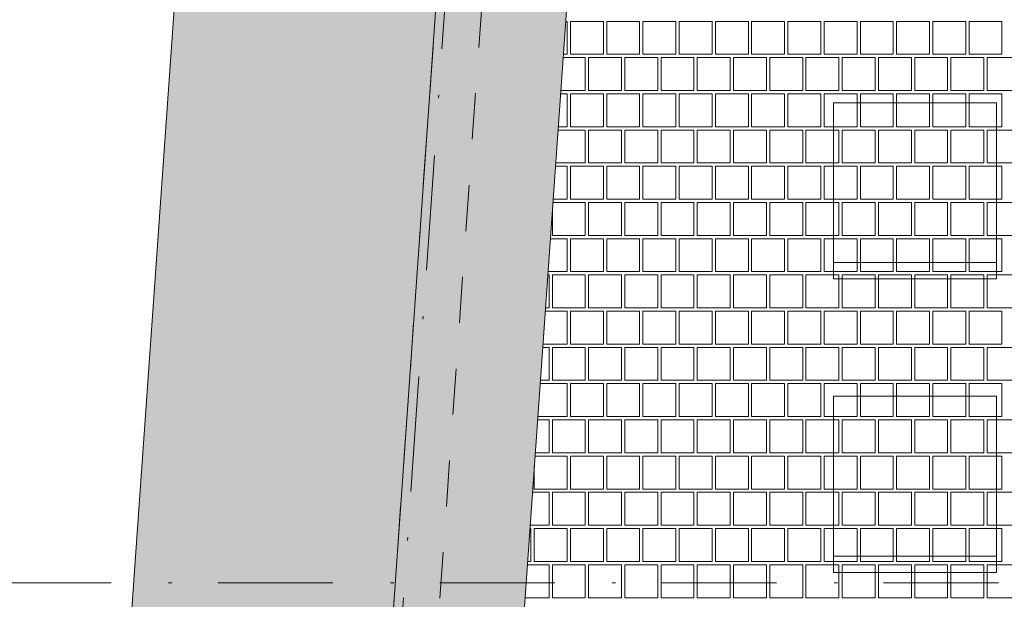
# Paper-space layout 'SA-902 Ruumi 103 siseviimistlused' of a CAD drawing. Header units: millimetres. Extents: x 15 to 415, y 5 to 292.
# Tile 7 of 108: x 60 to 90, y 93 to 111. Entities that reach past the tile are written whole.
import ezdxf
from ezdxf.xclip import XClip

# ---------------------------------------------------------------- set-up
doc = ezdxf.new("R2010")
doc.units = ezdxf.units.MM
doc.header["$MEASUREMENT"] = 0
doc.header["$XCLIPFRAME"] = 2
doc.linetypes.add('Dot & Dashed', pattern=[6.702778, 3.527778, -1.763889, 0, -1.411111])
doc.linetypes.add('Small Dashed', pattern=[2.822222, 1.411111, -1.411111])
for name, color, linetype in [('AR - Mööbel', 7, 'Continuous'), ('AR - Seinad SS.ol', 7, 'Continuous'), ('AR - Seinad VS', 7, 'Continuous'), ('AR - Talad', 7, 'Continuous'), ('AR - Teljed', 7, 'Continuous'), ('AR - Vahelaed', 7, 'Continuous'), ('SA - põrandaviimistlus', 7, 'Continuous')]:
    doc.layers.add(name, color=color, linetype=linetype)

# ---------------------------------------------------------------- blocks, each defined once
blk = doc.blocks.new('*X2')
at = {"layer": 'SA - põrandaviimistlus', "color": 254, "linetype": 'Continuous', "lineweight": 13}
for p, q in [((76.448, 110.946), (76.4, 110.946)), ((76.448, 109.936), (76.448, 110.946)), ((77.559, 110.946), (76.549, 110.946)), ((76.549, 110.946), (76.549, 109.936)), ((77.559, 109.936), (77.559, 110.946)), ((78.67, 110.946), (77.66, 110.946)), ((77.66, 110.946), (77.66, 109.936)), ((78.67, 109.936), (78.67, 110.946)), ((79.781, 110.946), (78.771, 110.946)), ((78.771, 110.946), (78.771, 109.936)), ((79.781, 109.936), (79.781, 110.946)), ((80.892, 110.946), (79.882, 110.946)), ((79.882, 110.946), (79.882, 109.936)), ((80.892, 109.936), (80.892, 110.946)), ((82.003, 110.946), (80.993, 110.946)), ((80.993, 110.946), (80.993, 109.936)), ((82.003, 109.936), (82.003, 110.946)), ((83.114, 110.946), (82.104, 110.946)), ((82.104, 110.946), (82.104, 109.936)), ((83.114, 109.936), (83.114, 110.946)), ((84.225, 110.946), (83.215, 110.946)), ((83.215, 110.946), (83.215, 109.936)), ((84.225, 109.936), (84.225, 110.946)), ((85.336, 110.946), (84.326, 110.946)), ((84.326, 110.946), (84.326, 109.936)), ((85.336, 109.936), (85.336, 110.946)), ((86.447, 110.946), (85.437, 110.946)), ((85.437, 110.946), (85.437, 109.936)), ((86.447, 109.936), (86.447, 110.946)), ((87.558, 110.946), (86.548, 110.946)), ((86.548, 110.946), (86.548, 109.936)), ((87.558, 109.936), (87.558, 110.946)), ((88.669, 110.946), (87.659, 110.946)), ((87.659, 110.946), (87.659, 109.936)), ((88.669, 109.936), (88.669, 110.946)), ((89.78, 110.946), (88.77, 110.946)), ((88.77, 110.946), (88.77, 109.936)), ((89.78, 109.936), (89.78, 110.946)), ((76.329, 109.936), (76.448, 109.936)), ((76.549, 109.936), (77.559, 109.936)), ((77.66, 109.936), (78.67, 109.936)), ((78.771, 109.936), (79.781, 109.936)), ((79.882, 109.936), (80.892, 109.936)), ((80.993, 109.936), (82.003, 109.936)), ((82.104, 109.936), (83.114, 109.936)), ((83.215, 109.936), (84.225, 109.936)), ((84.326, 109.936), (85.336, 109.936)), ((85.437, 109.936), (86.447, 109.936)), ((86.548, 109.936), (87.558, 109.936)), ((87.659, 109.936), (88.669, 109.936)), ((88.77, 109.936), (89.78, 109.936)), ((76.322, 109.835), (76.498, 109.835)), ((77.003, 109.835), (76.498, 109.835)), ((77.003, 108.825), (77.003, 109.835)), ((78.114, 109.835), (77.104, 109.835)), ((77.104, 109.835), (77.104, 108.825)), ((78.114, 108.825), (78.114, 109.835)), ((78.215, 108.825), (78.215, 109.835)), ((78.215, 109.835), (78.72, 109.835)), ((79.225, 109.835), (78.72, 109.835)), ((79.225, 108.825), (79.225, 109.835)), ((80.336, 109.835), (79.326, 109.835)), ((79.326, 109.835), (79.326, 108.825)), ((80.336, 108.825), (80.336, 109.835)), ((80.437, 108.825), (80.437, 109.835)), ((80.437, 109.835), (80.942, 109.835)), ((81.447, 109.835), (80.942, 109.835)), ((81.447, 108.825), (81.447, 109.835)), ((82.558, 109.835), (81.548, 109.835)), ((81.548, 109.835), (81.548, 108.825)), ((82.558, 108.825), (82.558, 109.835)), ((82.659, 108.825), (82.659, 109.835)), ((82.659, 109.835), (83.164, 109.835)), ((83.669, 109.835), (83.164, 109.835)), ((83.669, 108.825), (83.669, 109.835)), ((84.78, 109.835), (83.77, 109.835)), ((83.77, 109.835), (83.77, 108.825)), ((84.78, 108.825), (84.78, 109.835)), ((84.881, 108.825), (84.881, 109.835)), ((84.881, 109.835), (85.386, 109.835)), ((85.891, 109.835), (85.386, 109.835)), ((85.891, 108.825), (85.891, 109.835)), ((87.002, 109.835), (85.992, 109.835)), ((85.992, 109.835), (85.992, 108.825)), ((87.002, 108.825), (87.002, 109.835)), ((87.103, 108.825), (87.103, 109.835)), ((87.103, 109.835), (87.608, 109.835)), ((88.113, 109.835), (87.608, 109.835)), ((88.113, 108.825), (88.113, 109.835)), ((89.224, 109.835), (88.214, 109.835)), ((88.214, 109.835), (88.214, 108.825)), ((89.224, 108.825), (89.224, 109.835)), ((89.325, 108.825), (89.325, 109.835)), ((89.325, 109.835), (89.83, 109.835)), ((90.335, 109.835), (89.83, 109.835)), ((76.448, 108.724), (76.244, 108.724)), ((76.498, 108.825), (76.251, 108.825)), ((76.448, 107.714), (76.448, 108.724)), ((76.498, 108.825), (77.003, 108.825)), ((77.559, 108.724), (76.549, 108.724)), ((76.549, 108.724), (76.549, 107.714)), ((77.104, 108.825), (78.114, 108.825)), ((77.559, 107.714), (77.559, 108.724)), ((78.67, 108.724), (77.66, 108.724)), ((77.66, 108.724), (77.66, 107.714)), ((78.72, 108.825), (78.215, 108.825)), ((78.67, 107.714), (78.67, 108.724)), ((78.72, 108.825), (79.225, 108.825)), ((79.781, 108.724), (78.771, 108.724)), ((78.771, 108.724), (78.771, 107.714)), ((79.326, 108.825), (80.336, 108.825)), ((79.781, 107.714), (79.781, 108.724)), ((80.892, 108.724), (79.882, 108.724)), ((79.882, 108.724), (79.882, 107.714)), ((80.942, 108.825), (80.437, 108.825)), ((80.892, 107.714), (80.892, 108.724)), ((80.942, 108.825), (81.447, 108.825)), ((82.003, 108.724), (80.993, 108.724)), ((80.993, 108.724), (80.993, 107.714)), ((81.548, 108.825), (82.558, 108.825)), ((82.003, 107.714), (82.003, 108.724)), ((83.114, 108.724), (82.104, 108.724)), ((82.104, 108.724), (82.104, 107.714)), ((83.164, 108.825), (82.659, 108.825)), ((83.114, 107.714), (83.114, 108.724)), ((83.164, 108.825), (83.669, 108.825)), ((84.225, 108.724), (83.215, 108.724)), ((83.215, 108.724), (83.215, 107.714)), ((83.77, 108.825), (84.78, 108.825)), ((84.225, 107.714), (84.225, 108.724)), ((85.336, 108.724), (84.326, 108.724)), ((84.326, 108.724), (84.326, 107.714)), ((85.386, 108.825), (84.881, 108.825)), ((85.336, 107.714), (85.336, 108.724)), ((85.386, 108.825), (85.891, 108.825)), ((86.447, 108.724), (85.437, 108.724)), ((85.437, 108.724), (85.437, 107.714)), ((85.992, 108.825), (87.002, 108.825)), ((86.447, 107.714), (86.447, 108.724)), ((87.558, 108.724), (86.548, 108.724)), ((86.548, 108.724), (86.548, 107.714)), ((87.608, 108.825), (87.103, 108.825)), ((87.558, 107.714), (87.558, 108.724)), ((87.608, 108.825), (88.113, 108.825)), ((88.669, 108.724), (87.659, 108.724)), ((87.659, 108.724), (87.659, 107.714)), ((88.214, 108.825), (89.224, 108.825)), ((88.669, 107.714), (88.669, 108.724)), ((89.78, 108.724), (88.77, 108.724)), ((88.77, 108.724), (88.77, 107.714)), ((89.83, 108.825), (89.325, 108.825)), ((89.78, 107.714), (89.78, 108.724)), ((89.83, 108.825), (90.335, 108.825)), ((76.166, 107.613), (76.498, 107.613)), ((76.173, 107.714), (76.448, 107.714)), ((77.003, 107.613), (76.498, 107.613)), ((76.549, 107.714), (77.559, 107.714)), ((77.003, 106.603), (77.003, 107.613)), ((78.114, 107.613), (77.104, 107.613)), ((77.104, 107.613), (77.104, 106.603)), ((77.66, 107.714), (78.67, 107.714)), ((78.114, 106.603), (78.114, 107.613)), ((78.215, 106.603), (78.215, 107.613)), ((78.215, 107.613), (78.72, 107.613)), ((79.225, 107.613), (78.72, 107.613)), ((78.771, 107.714), (79.781, 107.714)), ((79.225, 106.603), (79.225, 107.613)), ((80.336, 107.613), (79.326, 107.613)), ((79.326, 107.613), (79.326, 106.603)), ((79.882, 107.714), (80.892, 107.714)), ((80.336, 106.603), (80.336, 107.613)), ((80.437, 106.603), (80.437, 107.613)), ((80.437, 107.613), (80.942, 107.613)), ((81.447, 107.613), (80.942, 107.613)), ((80.993, 107.714), (82.003, 107.714)), ((81.447, 106.603), (81.447, 107.613)), ((82.558, 107.613), (81.548, 107.613)), ((81.548, 107.613), (81.548, 106.603)), ((82.104, 107.714), (83.114, 107.714)), ((82.558, 106.603), (82.558, 107.613)), ((82.659, 106.603), (82.659, 107.613)), ((82.659, 107.613), (83.164, 107.613)), ((83.669, 107.613), (83.164, 107.613)), ((83.215, 107.714), (84.225, 107.714)), ((83.669, 106.603), (83.669, 107.613)), ((84.78, 107.613), (83.77, 107.613)), ((83.77, 107.613), (83.77, 106.603)), ((84.326, 107.714), (85.336, 107.714)), ((84.78, 106.603), (84.78, 107.613)), ((84.881, 106.603), (84.881, 107.613)), ((84.881, 107.613), (85.386, 107.613)), ((85.891, 107.613), (85.386, 107.613)), ((85.437, 107.714), (86.447, 107.714)), ((85.891, 106.603), (85.891, 107.613)), ((87.002, 107.613), (85.992, 107.613)), ((85.992, 107.613), (85.992, 106.603)), ((86.548, 107.714), (87.558, 107.714)), ((87.002, 106.603), (87.002, 107.613)), ((87.103, 106.603), (87.103, 107.613)), ((87.103, 107.613), (87.608, 107.613)), ((88.113, 107.613), (87.608, 107.613)), ((87.659, 107.714), (88.669, 107.714)), ((88.113, 106.603), (88.113, 107.613)), ((89.224, 107.613), (88.214, 107.613)), ((88.214, 107.613), (88.214, 106.603)), ((88.77, 107.714), (89.78, 107.714)), ((89.224, 106.603), (89.224, 107.613)), ((89.325, 106.603), (89.325, 107.613)), ((89.325, 107.613), (89.83, 107.613)), ((90.335, 107.613), (89.83, 107.613)), ((76.498, 106.603), (76.094, 106.603)), ((76.498, 106.603), (77.003, 106.603)), ((77.104, 106.603), (78.114, 106.603)), ((78.72, 106.603), (78.215, 106.603)), ((78.72, 106.603), (79.225, 106.603)), ((79.326, 106.603), (80.336, 106.603)), ((80.942, 106.603), (80.437, 106.603)), ((80.942, 106.603), (81.447, 106.603)), ((81.548, 106.603), (82.558, 106.603)), ((83.164, 106.603), (82.659, 106.603)), ((83.164, 106.603), (83.669, 106.603)), ((83.77, 106.603), (84.78, 106.603)), ((85.386, 106.603), (84.881, 106.603)), ((85.386, 106.603), (85.891, 106.603)), ((85.992, 106.603), (87.002, 106.603)), ((87.608, 106.603), (87.103, 106.603)), ((87.608, 106.603), (88.113, 106.603)), ((88.214, 106.603), (89.224, 106.603)), ((89.83, 106.603), (89.325, 106.603)), ((89.83, 106.603), (90.335, 106.603)), ((76.448, 106.502), (76.087, 106.502)), ((76.448, 105.492), (76.448, 106.502)), ((77.559, 106.502), (76.549, 106.502)), ((76.549, 106.502), (76.549, 105.492)), ((77.559, 105.492), (77.559, 106.502)), ((78.67, 106.502), (77.66, 106.502)), ((77.66, 106.502), (77.66, 105.492)), ((78.67, 105.492), (78.67, 106.502)), ((79.781, 106.502), (78.771, 106.502)), ((78.771, 106.502), (78.771, 105.492)), ((79.781, 105.492), (79.781, 106.502)), ((80.892, 106.502), (79.882, 106.502)), ((79.882, 106.502), (79.882, 105.492)), ((80.892, 105.492), (80.892, 106.502)), ((82.003, 106.502), (80.993, 106.502)), ((80.993, 106.502), (80.993, 105.492)), ((82.003, 105.492), (82.003, 106.502)), ((83.114, 106.502), (82.104, 106.502)), ((82.104, 106.502), (82.104, 105.492)), ((83.114, 105.492), (83.114, 106.502)), ((84.225, 106.502), (83.215, 106.502)), ((83.215, 106.502), (83.215, 105.492)), ((84.225, 105.492), (84.225, 106.502)), ((85.336, 106.502), (84.326, 106.502)), ((84.326, 106.502), (84.326, 105.492)), ((85.336, 105.492), (85.336, 106.502)), ((86.447, 106.502), (85.437, 106.502)), ((85.437, 106.502), (85.437, 105.492)), ((86.447, 105.492), (86.447, 106.502)), ((87.558, 106.502), (86.548, 106.502)), ((86.548, 106.502), (86.548, 105.492)), ((87.558, 105.492), (87.558, 106.502)), ((88.669, 106.502), (87.659, 106.502)), ((87.659, 106.502), (87.659, 105.492)), ((88.669, 105.492), (88.669, 106.502)), ((89.78, 106.502), (88.77, 106.502)), ((88.77, 106.502), (88.77, 105.492)), ((89.78, 105.492), (89.78, 106.502)), ((76.009, 105.391), (76.498, 105.391)), ((76.016, 105.492), (76.448, 105.492)), ((77.003, 105.391), (76.498, 105.391)), ((76.549, 105.492), (77.559, 105.492)), ((77.003, 104.381), (77.003, 105.391)), ((78.114, 105.391), (77.104, 105.391)), ((77.104, 105.391), (77.104, 104.381)), ((77.66, 105.492), (78.67, 105.492)), ((78.114, 104.381), (78.114, 105.391)), ((78.215, 104.381), (78.215, 105.391)), ((78.215, 105.391), (78.72, 105.391)), ((79.225, 105.391), (78.72, 105.391)), ((78.771, 105.492), (79.781, 105.492)), ((79.225, 104.381), (79.225, 105.391)), ((80.336, 105.391), (79.326, 105.391)), ((79.326, 105.391), (79.326, 104.381)), ((79.882, 105.492), (80.892, 105.492)), ((80.336, 104.381), (80.336, 105.391)), ((80.437, 104.381), (80.437, 105.391)), ((80.437, 105.391), (80.942, 105.391)), ((81.447, 105.391), (80.942, 105.391)), ((80.993, 105.492), (82.003, 105.492)), ((81.447, 104.381), (81.447, 105.391)), ((82.558, 105.391), (81.548, 105.391)), ((81.548, 105.391), (81.548, 104.381)), ((82.104, 105.492), (83.114, 105.492)), ((82.558, 104.381), (82.558, 105.391)), ((82.659, 104.381), (82.659, 105.391)), ((82.659, 105.391), (83.164, 105.391)), ((83.669, 105.391), (83.164, 105.391)), ((83.215, 105.492), (84.225, 105.492)), ((83.669, 104.381), (83.669, 105.391)), ((84.78, 105.391), (83.77, 105.391)), ((83.77, 105.391), (83.77, 104.381)), ((84.326, 105.492), (85.336, 105.492)), ((84.78, 104.381), (84.78, 105.391)), ((84.881, 104.381), (84.881, 105.391)), ((84.881, 105.391), (85.386, 105.391)), ((85.891, 105.391), (85.386, 105.391)), ((85.437, 105.492), (86.447, 105.492)), ((85.891, 104.381), (85.891, 105.391)), ((87.002, 105.391), (85.992, 105.391)), ((85.992, 105.391), (85.992, 104.381)), ((86.548, 105.492), (87.558, 105.492)), ((87.002, 104.381), (87.002, 105.391)), ((87.103, 104.381), (87.103, 105.391)), ((87.103, 105.391), (87.608, 105.391)), ((88.113, 105.391), (87.608, 105.391)), ((87.659, 105.492), (88.669, 105.492)), ((88.113, 104.381), (88.113, 105.391)), ((89.224, 105.391), (88.214, 105.391)), ((88.214, 105.391), (88.214, 104.381)), ((88.77, 105.492), (89.78, 105.492)), ((89.224, 104.381), (89.224, 105.391)), ((89.325, 104.381), (89.325, 105.391)), ((89.325, 105.391), (89.83, 105.391)), ((90.335, 105.391), (89.83, 105.391)), ((75.993, 104.381), (75.993, 105.17)), ((76.448, 104.28), (75.931, 104.28)), ((76.498, 104.381), (75.993, 104.381)), ((76.448, 103.27), (76.448, 104.28)), ((76.498, 104.381), (77.003, 104.381)), ((77.559, 104.28), (76.549, 104.28)), ((76.549, 104.28), (76.549, 103.27)), ((77.104, 104.381), (78.114, 104.381)), ((77.559, 103.27), (77.559, 104.28)), ((78.67, 104.28), (77.66, 104.28)), ((77.66, 104.28), (77.66, 103.27)), ((78.72, 104.381), (78.215, 104.381)), ((78.67, 103.27), (78.67, 104.28)), ((78.72, 104.381), (79.225, 104.381)), ((79.781, 104.28), (78.771, 104.28)), ((78.771, 104.28), (78.771, 103.27)), ((79.326, 104.381), (80.336, 104.381)), ((79.781, 103.27), (79.781, 104.28)), ((80.892, 104.28), (79.882, 104.28)), ((79.882, 104.28), (79.882, 103.27)), ((80.942, 104.381), (80.437, 104.381)), ((80.892, 103.27), (80.892, 104.28)), ((80.942, 104.381), (81.447, 104.381)), ((82.003, 104.28), (80.993, 104.28)), ((80.993, 104.28), (80.993, 103.27)), ((81.548, 104.381), (82.558, 104.381)), ((82.003, 103.27), (82.003, 104.28)), ((83.114, 104.28), (82.104, 104.28)), ((82.104, 104.28), (82.104, 103.27)), ((83.164, 104.381), (82.659, 104.381)), ((83.114, 103.27), (83.114, 104.28)), ((83.164, 104.381), (83.669, 104.381)), ((84.225, 104.28), (83.215, 104.28)), ((83.215, 104.28), (83.215, 103.27)), ((83.77, 104.381), (84.78, 104.381)), ((84.225, 103.27), (84.225, 104.28)), ((85.336, 104.28), (84.326, 104.28)), ((84.326, 104.28), (84.326, 103.27)), ((85.386, 104.381), (84.881, 104.381)), ((85.336, 103.27), (85.336, 104.28)), ((85.386, 104.381), (85.891, 104.381)), ((86.447, 104.28), (85.437, 104.28)), ((85.437, 104.28), (85.437, 103.27)), ((85.992, 104.381), (87.002, 104.381)), ((86.447, 103.27), (86.447, 104.28)), ((87.558, 104.28), (86.548, 104.28)), ((86.548, 104.28), (86.548, 103.27)), ((87.608, 104.381), (87.103, 104.381)), ((87.558, 103.27), (87.558, 104.28)), ((87.608, 104.381), (88.113, 104.381)), ((88.669, 104.28), (87.659, 104.28)), ((87.659, 104.28), (87.659, 103.27)), ((88.214, 104.381), (89.224, 104.381)), ((88.669, 103.27), (88.669, 104.28)), ((89.78, 104.28), (88.77, 104.28)), ((88.77, 104.28), (88.77, 103.27)), ((89.83, 104.381), (89.325, 104.381)), ((89.78, 103.27), (89.78, 104.28)), ((89.83, 104.381), (90.335, 104.381)), ((75.859, 103.27), (76.448, 103.27)), ((76.549, 103.27), (77.559, 103.27)), ((77.66, 103.27), (78.67, 103.27)), ((78.771, 103.27), (79.781, 103.27)), ((79.882, 103.27), (80.892, 103.27)), ((80.993, 103.27), (82.003, 103.27)), ((82.104, 103.27), (83.114, 103.27)), ((83.215, 103.27), (84.225, 103.27)), ((84.326, 103.27), (85.336, 103.27)), ((85.437, 103.27), (86.447, 103.27)), ((86.548, 103.27), (87.558, 103.27)), ((87.659, 103.27), (88.669, 103.27)), ((88.77, 103.27), (89.78, 103.27)), ((75.892, 103.169), (75.852, 103.169)), ((75.892, 102.159), (75.892, 103.169)), ((75.993, 102.159), (75.993, 103.169)), ((75.993, 103.169), (76.498, 103.169)), ((77.003, 103.169), (76.498, 103.169)), ((77.003, 102.159), (77.003, 103.169)), ((78.114, 103.169), (77.104, 103.169)), ((77.104, 103.169), (77.104, 102.159)), ((78.114, 102.159), (78.114, 103.169)), ((78.215, 102.159), (78.215, 103.169)), ((78.215, 103.169), (78.72, 103.169)), ((79.225, 103.169), (78.72, 103.169)), ((79.225, 102.159), (79.225, 103.169)), ((80.336, 103.169), (79.326, 103.169)), ((79.326, 103.169), (79.326, 102.159)), ((80.336, 102.159), (80.336, 103.169)), ((80.437, 102.159), (80.437, 103.169)), ((80.437, 103.169), (80.942, 103.169)), ((81.447, 103.169), (80.942, 103.169)), ((81.447, 102.159), (81.447, 103.169)), ((82.558, 103.169), (81.548, 103.169)), ((81.548, 103.169), (81.548, 102.159)), ((82.558, 102.159), (82.558, 103.169)), ((82.659, 102.159), (82.659, 103.169)), ((82.659, 103.169), (83.164, 103.169)), ((83.669, 103.169), (83.164, 103.169)), ((83.669, 102.159), (83.669, 103.169)), ((84.78, 103.169), (83.77, 103.169)), ((83.77, 103.169), (83.77, 102.159)), ((84.78, 102.159), (84.78, 103.169)), ((84.881, 102.159), (84.881, 103.169)), ((84.881, 103.169), (85.386, 103.169)), ((85.891, 103.169), (85.386, 103.169)), ((85.891, 102.159), (85.891, 103.169)), ((87.002, 103.169), (85.992, 103.169)), ((85.992, 103.169), (85.992, 102.159)), ((87.002, 102.159), (87.002, 103.169)), ((87.103, 102.159), (87.103, 103.169)), ((87.103, 103.169), (87.608, 103.169)), ((88.113, 103.169), (87.608, 103.169)), ((88.113, 102.159), (88.113, 103.169)), ((89.224, 103.169), (88.214, 103.169)), ((88.214, 103.169), (88.214, 102.159)), ((89.224, 102.159), (89.224, 103.169)), ((89.325, 102.159), (89.325, 103.169)), ((89.325, 103.169), (89.83, 103.169)), ((90.335, 103.169), (89.83, 103.169)), ((76.448, 102.058), (75.774, 102.058)), ((75.781, 102.159), (75.892, 102.159)), ((76.498, 102.159), (75.993, 102.159)), ((76.448, 101.048), (76.448, 102.058)), ((76.498, 102.159), (77.003, 102.159)), ((77.559, 102.058), (76.549, 102.058)), ((76.549, 102.058), (76.549, 101.048)), ((77.104, 102.159), (78.114, 102.159)), ((77.559, 101.048), (77.559, 102.058)), ((78.67, 102.058), (77.66, 102.058)), ((77.66, 102.058), (77.66, 101.048)), ((78.72, 102.159), (78.215, 102.159)), ((78.67, 101.048), (78.67, 102.058)), ((78.72, 102.159), (79.225, 102.159)), ((79.781, 102.058), (78.771, 102.058)), ((78.771, 102.058), (78.771, 101.048)), ((79.326, 102.159), (80.336, 102.159)), ((79.781, 101.048), (79.781, 102.058)), ((80.892, 102.058), (79.882, 102.058)), ((79.882, 102.058), (79.882, 101.048)), ((80.942, 102.159), (80.437, 102.159)), ((80.892, 101.048), (80.892, 102.058)), ((80.942, 102.159), (81.447, 102.159)), ((82.003, 102.058), (80.993, 102.058)), ((80.993, 102.058), (80.993, 101.048)), ((81.548, 102.159), (82.558, 102.159)), ((82.003, 101.048), (82.003, 102.058)), ((83.114, 102.058), (82.104, 102.058)), ((82.104, 102.058), (82.104, 101.048)), ((83.164, 102.159), (82.659, 102.159)), ((83.114, 101.048), (83.114, 102.058)), ((83.164, 102.159), (83.669, 102.159)), ((84.225, 102.058), (83.215, 102.058)), ((83.215, 102.058), (83.215, 101.048)), ((83.77, 102.159), (84.78, 102.159)), ((84.225, 101.048), (84.225, 102.058)), ((85.336, 102.058), (84.326, 102.058)), ((84.326, 102.058), (84.326, 101.048)), ((85.386, 102.159), (84.881, 102.159)), ((85.336, 101.048), (85.336, 102.058)), ((85.386, 102.159), (85.891, 102.159)), ((86.447, 102.058), (85.437, 102.058)), ((85.437, 102.058), (85.437, 101.048)), ((85.992, 102.159), (87.002, 102.159)), ((86.447, 101.048), (86.447, 102.058)), ((87.558, 102.058), (86.548, 102.058)), ((86.548, 102.058), (86.548, 101.048)), ((87.608, 102.159), (87.103, 102.159)), ((87.558, 101.048), (87.558, 102.058)), ((87.608, 102.159), (88.113, 102.159)), ((88.669, 102.058), (87.659, 102.058)), ((87.659, 102.058), (87.659, 101.048)), ((88.214, 102.159), (89.224, 102.159)), ((88.669, 101.048), (88.669, 102.058)), ((89.78, 102.058), (88.77, 102.058)), ((88.77, 102.058), (88.77, 101.048)), ((89.83, 102.159), (89.325, 102.159)), ((89.78, 101.048), (89.78, 102.058)), ((89.83, 102.159), (90.335, 102.159)), ((75.892, 100.947), (75.696, 100.947)), ((75.703, 101.048), (76.448, 101.048)), ((75.892, 99.937), (75.892, 100.947)), ((75.993, 99.937), (75.993, 100.947)), ((75.993, 100.947), (76.498, 100.947)), ((77.003, 100.947), (76.498, 100.947)), ((76.549, 101.048), (77.559, 101.048)), ((77.003, 99.937), (77.003, 100.947)), ((78.114, 100.947), (77.104, 100.947)), ((77.104, 100.947), (77.104, 99.937)), ((77.66, 101.048), (78.67, 101.048)), ((78.114, 99.937), (78.114, 100.947)), ((78.215, 99.937), (78.215, 100.947)), ((78.215, 100.947), (78.72, 100.947)), ((79.225, 100.947), (78.72, 100.947)), ((78.771, 101.048), (79.781, 101.048)), ((79.225, 99.937), (79.225, 100.947)), ((80.336, 100.947), (79.326, 100.947)), ((79.326, 100.947), (79.326, 99.937)), ((79.882, 101.048), (80.892, 101.048)), ((80.336, 99.937), (80.336, 100.947)), ((80.437, 99.937), (80.437, 100.947)), ((80.437, 100.947), (80.942, 100.947)), ((81.447, 100.947), (80.942, 100.947)), ((80.993, 101.048), (82.003, 101.048)), ((81.447, 99.937), (81.447, 100.947)), ((82.558, 100.947), (81.548, 100.947)), ((81.548, 100.947), (81.548, 99.937)), ((82.104, 101.048), (83.114, 101.048)), ((82.558, 99.937), (82.558, 100.947)), ((82.659, 99.937), (82.659, 100.947)), ((82.659, 100.947), (83.164, 100.947)), ((83.669, 100.947), (83.164, 100.947)), ((83.215, 101.048), (84.225, 101.048)), ((83.669, 99.937), (83.669, 100.947)), ((84.78, 100.947), (83.77, 100.947)), ((83.77, 100.947), (83.77, 99.937)), ((84.326, 101.048), (85.336, 101.048)), ((84.78, 99.937), (84.78, 100.947)), ((84.881, 99.937), (84.881, 100.947)), ((84.881, 100.947), (85.386, 100.947)), ((85.891, 100.947), (85.386, 100.947)), ((85.437, 101.048), (86.447, 101.048)), ((85.891, 99.937), (85.891, 100.947)), ((87.002, 100.947), (85.992, 100.947)), ((85.992, 100.947), (85.992, 99.937)), ((86.548, 101.048), (87.558, 101.048)), ((87.002, 99.937), (87.002, 100.947)), ((87.103, 99.937), (87.103, 100.947)), ((87.103, 100.947), (87.608, 100.947)), ((88.113, 100.947), (87.608, 100.947)), ((87.659, 101.048), (88.669, 101.048)), ((88.113, 99.937), (88.113, 100.947)), ((89.224, 100.947), (88.214, 100.947)), ((88.214, 100.947), (88.214, 99.937)), ((88.77, 101.048), (89.78, 101.048)), ((89.224, 99.937), (89.224, 100.947)), ((89.325, 99.937), (89.325, 100.947)), ((89.325, 100.947), (89.83, 100.947)), ((90.335, 100.947), (89.83, 100.947)), ((75.624, 99.937), (75.892, 99.937)), ((76.498, 99.937), (75.993, 99.937)), ((76.498, 99.937), (77.003, 99.937)), ((77.104, 99.937), (78.114, 99.937)), ((78.72, 99.937), (78.215, 99.937)), ((78.72, 99.937), (79.225, 99.937)), ((79.326, 99.937), (80.336, 99.937)), ((80.942, 99.937), (80.437, 99.937)), ((80.942, 99.937), (81.447, 99.937)), ((81.548, 99.937), (82.558, 99.937)), ((83.164, 99.937), (82.659, 99.937)), ((83.164, 99.937), (83.669, 99.937)), ((83.77, 99.937), (84.78, 99.937)), ((85.386, 99.937), (84.881, 99.937)), ((85.386, 99.937), (85.891, 99.937)), ((85.992, 99.937), (87.002, 99.937)), ((87.608, 99.937), (87.103, 99.937)), ((87.608, 99.937), (88.113, 99.937)), ((88.214, 99.937), (89.224, 99.937)), ((89.83, 99.937), (89.325, 99.937)), ((89.83, 99.937), (90.335, 99.937)), ((76.448, 99.836), (75.617, 99.836)), ((76.448, 98.826), (76.448, 99.836)), ((77.559, 99.836), (76.549, 99.836)), ((76.549, 99.836), (76.549, 98.826)), ((77.559, 98.826), (77.559, 99.836)), ((78.67, 99.836), (77.66, 99.836)), ((77.66, 99.836), (77.66, 98.826)), ((78.67, 98.826), (78.67, 99.836)), ((79.781, 99.836), (78.771, 99.836)), ((78.771, 99.836), (78.771, 98.826)), ((79.781, 98.826), (79.781, 99.836)), ((80.892, 99.836), (79.882, 99.836)), ((79.882, 99.836), (79.882, 98.826)), ((80.892, 98.826), (80.892, 99.836)), ((82.003, 99.836), (80.993, 99.836)), ((80.993, 99.836), (80.993, 98.826)), ((82.003, 98.826), (82.003, 99.836)), ((83.114, 99.836), (82.104, 99.836)), ((82.104, 99.836), (82.104, 98.826)), ((83.114, 98.826), (83.114, 99.836)), ((84.225, 99.836), (83.215, 99.836)), ((83.215, 99.836), (83.215, 98.826)), ((84.225, 98.826), (84.225, 99.836)), ((85.336, 99.836), (84.326, 99.836)), ((84.326, 99.836), (84.326, 98.826)), ((85.336, 98.826), (85.336, 99.836)), ((86.447, 99.836), (85.437, 99.836)), ((85.437, 99.836), (85.437, 98.826)), ((86.447, 98.826), (86.447, 99.836)), ((87.558, 99.836), (86.548, 99.836)), ((86.548, 99.836), (86.548, 98.826)), ((87.558, 98.826), (87.558, 99.836)), ((88.669, 99.836), (87.659, 99.836)), ((87.659, 99.836), (87.659, 98.826)), ((88.669, 98.826), (88.669, 99.836)), ((89.78, 99.836), (88.77, 99.836)), ((88.77, 99.836), (88.77, 98.826)), ((89.78, 98.826), (89.78, 99.836)), ((75.892, 98.725), (75.539, 98.725)), ((75.546, 98.826), (76.448, 98.826)), ((75.892, 97.715), (75.892, 98.725)), ((75.993, 97.715), (75.993, 98.725)), ((75.993, 98.725), (76.498, 98.725)), ((77.003, 98.725), (76.498, 98.725)), ((76.549, 98.826), (77.559, 98.826)), ((77.003, 97.715), (77.003, 98.725)), ((78.114, 98.725), (77.104, 98.725)), ((77.104, 98.725), (77.104, 97.715)), ((77.66, 98.826), (78.67, 98.826)), ((78.114, 97.715), (78.114, 98.725)), ((78.215, 97.715), (78.215, 98.725)), ((78.215, 98.725), (78.72, 98.725)), ((79.225, 98.725), (78.72, 98.725)), ((78.771, 98.826), (79.781, 98.826)), ((79.225, 97.715), (79.225, 98.725)), ((80.336, 98.725), (79.326, 98.725)), ((79.326, 98.725), (79.326, 97.715)), ((79.882, 98.826), (80.892, 98.826)), ((80.336, 97.715), (80.336, 98.725)), ((80.437, 97.715), (80.437, 98.725)), ((80.437, 98.725), (80.942, 98.725)), ((81.447, 98.725), (80.942, 98.725)), ((80.993, 98.826), (82.003, 98.826)), ((81.447, 97.715), (81.447, 98.725)), ((82.558, 98.725), (81.548, 98.725)), ((81.548, 98.725), (81.548, 97.715)), ((82.104, 98.826), (83.114, 98.826)), ((82.558, 97.715), (82.558, 98.725)), ((82.659, 97.715), (82.659, 98.725)), ((82.659, 98.725), (83.164, 98.725)), ((83.669, 98.725), (83.164, 98.725)), ((83.215, 98.826), (84.225, 98.826)), ((83.669, 97.715), (83.669, 98.725)), ((84.78, 98.725), (83.77, 98.725)), ((83.77, 98.725), (83.77, 97.715)), ((84.326, 98.826), (85.336, 98.826)), ((84.78, 97.715), (84.78, 98.725)), ((84.881, 97.715), (84.881, 98.725)), ((84.881, 98.725), (85.386, 98.725)), ((85.891, 98.725), (85.386, 98.725)), ((85.437, 98.826), (86.447, 98.826)), ((85.891, 97.715), (85.891, 98.725)), ((87.002, 98.725), (85.992, 98.725)), ((85.992, 98.725), (85.992, 97.715)), ((86.548, 98.826), (87.558, 98.826)), ((87.002, 97.715), (87.002, 98.725)), ((87.103, 97.715), (87.103, 98.725)), ((87.103, 98.725), (87.608, 98.725)), ((88.113, 98.725), (87.608, 98.725)), ((87.659, 98.826), (88.669, 98.826)), ((88.113, 97.715), (88.113, 98.725)), ((89.224, 98.725), (88.214, 98.725)), ((88.214, 98.725), (88.214, 97.715)), ((88.77, 98.826), (89.78, 98.826)), ((89.224, 97.715), (89.224, 98.725)), ((89.325, 97.715), (89.325, 98.725)), ((89.325, 98.725), (89.83, 98.725)), ((90.335, 98.725), (89.83, 98.725)), ((76.448, 97.614), (75.461, 97.614)), ((75.468, 97.715), (75.892, 97.715)), ((76.498, 97.715), (75.993, 97.715)), ((76.448, 96.604), (76.448, 97.614)), ((76.498, 97.715), (77.003, 97.715)), ((77.559, 97.614), (76.549, 97.614)), ((76.549, 97.614), (76.549, 96.604)), ((77.104, 97.715), (78.114, 97.715)), ((77.559, 96.604), (77.559, 97.614)), ((78.67, 97.614), (77.66, 97.614)), ((77.66, 97.614), (77.66, 96.604)), ((78.72, 97.715), (78.215, 97.715)), ((78.67, 96.604), (78.67, 97.614)), ((78.72, 97.715), (79.225, 97.715)), ((79.781, 97.614), (78.771, 97.614)), ((78.771, 97.614), (78.771, 96.604)), ((79.326, 97.715), (80.336, 97.715)), ((79.781, 96.604), (79.781, 97.614)), ((80.892, 97.614), (79.882, 97.614)), ((79.882, 97.614), (79.882, 96.604)), ((80.942, 97.715), (80.437, 97.715)), ((80.892, 96.604), (80.892, 97.614)), ((80.942, 97.715), (81.447, 97.715)), ((82.003, 97.614), (80.993, 97.614)), ((80.993, 97.614), (80.993, 96.604)), ((81.548, 97.715), (82.558, 97.715)), ((82.003, 96.604), (82.003, 97.614)), ((83.114, 97.614), (82.104, 97.614)), ((82.104, 97.614), (82.104, 96.604)), ((83.164, 97.715), (82.659, 97.715)), ((83.114, 96.604), (83.114, 97.614)), ((83.164, 97.715), (83.669, 97.715)), ((84.225, 97.614), (83.215, 97.614)), ((83.215, 97.614), (83.215, 96.604)), ((83.77, 97.715), (84.78, 97.715)), ((84.225, 96.604), (84.225, 97.614)), ((85.336, 97.614), (84.326, 97.614)), ((84.326, 97.614), (84.326, 96.604)), ((85.386, 97.715), (84.881, 97.715)), ((85.336, 96.604), (85.336, 97.614)), ((85.386, 97.715), (85.891, 97.715)), ((86.447, 97.614), (85.437, 97.614)), ((85.437, 97.614), (85.437, 96.604)), ((85.992, 97.715), (87.002, 97.715)), ((86.447, 96.604), (86.447, 97.614)), ((87.558, 97.614), (86.548, 97.614)), ((86.548, 97.614), (86.548, 96.604)), ((87.608, 97.715), (87.103, 97.715)), ((87.558, 96.604), (87.558, 97.614)), ((87.608, 97.715), (88.113, 97.715)), ((88.669, 97.614), (87.659, 97.614)), ((87.659, 97.614), (87.659, 96.604)), ((88.214, 97.715), (89.224, 97.715)), ((88.669, 96.604), (88.669, 97.614)), ((89.78, 97.614), (88.77, 97.614)), ((88.77, 97.614), (88.77, 96.604)), ((89.83, 97.715), (89.325, 97.715)), ((89.78, 96.604), (89.78, 97.614)), ((89.83, 97.715), (90.335, 97.715)), ((75.438, 97.29), (75.438, 96.604)), ((75.892, 96.503), (75.382, 96.503)), ((75.438, 96.604), (76.448, 96.604)), ((75.892, 95.493), (75.892, 96.503)), ((75.993, 95.493), (75.993, 96.503)), ((75.993, 96.503), (76.498, 96.503)), ((77.003, 96.503), (76.498, 96.503)), ((76.549, 96.604), (77.559, 96.604)), ((77.003, 95.493), (77.003, 96.503)), ((78.114, 96.503), (77.104, 96.503)), ((77.104, 96.503), (77.104, 95.493)), ((77.66, 96.604), (78.67, 96.604)), ((78.114, 95.493), (78.114, 96.503)), ((78.215, 95.493), (78.215, 96.503)), ((78.215, 96.503), (78.72, 96.503)), ((79.225, 96.503), (78.72, 96.503)), ((78.771, 96.604), (79.781, 96.604)), ((79.225, 95.493), (79.225, 96.503)), ((80.336, 96.503), (79.326, 96.503)), ((79.326, 96.503), (79.326, 95.493)), ((79.882, 96.604), (80.892, 96.604)), ((80.336, 95.493), (80.336, 96.503)), ((80.437, 95.493), (80.437, 96.503)), ((80.437, 96.503), (80.942, 96.503)), ((81.447, 96.503), (80.942, 96.503)), ((80.993, 96.604), (82.003, 96.604)), ((81.447, 95.493), (81.447, 96.503)), ((82.558, 96.503), (81.548, 96.503)), ((81.548, 96.503), (81.548, 95.493)), ((82.104, 96.604), (83.114, 96.604)), ((82.558, 95.493), (82.558, 96.503)), ((82.659, 95.493), (82.659, 96.503)), ((82.659, 96.503), (83.164, 96.503)), ((83.669, 96.503), (83.164, 96.503)), ((83.215, 96.604), (84.225, 96.604)), ((83.669, 95.493), (83.669, 96.503)), ((84.78, 96.503), (83.77, 96.503)), ((83.77, 96.503), (83.77, 95.493)), ((84.326, 96.604), (85.336, 96.604)), ((84.78, 95.493), (84.78, 96.503)), ((84.881, 95.493), (84.881, 96.503)), ((84.881, 96.503), (85.386, 96.503)), ((85.891, 96.503), (85.386, 96.503)), ((85.437, 96.604), (86.447, 96.604)), ((85.891, 95.493), (85.891, 96.503)), ((87.002, 96.503), (85.992, 96.503)), ((85.992, 96.503), (85.992, 95.493)), ((86.548, 96.604), (87.558, 96.604)), ((87.002, 95.493), (87.002, 96.503)), ((87.103, 95.493), (87.103, 96.503)), ((87.103, 96.503), (87.608, 96.503)), ((88.113, 96.503), (87.608, 96.503)), ((87.659, 96.604), (88.669, 96.604)), ((88.113, 95.493), (88.113, 96.503)), ((89.224, 96.503), (88.214, 96.503)), ((88.214, 96.503), (88.214, 95.493)), ((88.77, 96.604), (89.78, 96.604)), ((89.224, 95.493), (89.224, 96.503)), ((89.325, 95.493), (89.325, 96.503)), ((89.325, 96.503), (89.83, 96.503)), ((90.335, 96.503), (89.83, 96.503)), ((75.311, 95.493), (75.892, 95.493)), ((76.498, 95.493), (75.993, 95.493)), ((76.498, 95.493), (77.003, 95.493)), ((77.104, 95.493), (78.114, 95.493)), ((78.72, 95.493), (78.215, 95.493)), ((78.72, 95.493), (79.225, 95.493)), ((79.326, 95.493), (80.336, 95.493)), ((80.942, 95.493), (80.437, 95.493)), ((80.942, 95.493), (81.447, 95.493)), ((81.548, 95.493), (82.558, 95.493)), ((83.164, 95.493), (82.659, 95.493)), ((83.164, 95.493), (83.669, 95.493)), ((83.77, 95.493), (84.78, 95.493)), ((85.386, 95.493), (84.881, 95.493)), ((85.386, 95.493), (85.891, 95.493)), ((85.992, 95.493), (87.002, 95.493)), ((87.608, 95.493), (87.103, 95.493)), ((87.608, 95.493), (88.113, 95.493)), ((88.214, 95.493), (89.224, 95.493)), ((89.83, 95.493), (89.325, 95.493)), ((89.83, 95.493), (90.335, 95.493)), ((75.337, 95.392), (75.304, 95.392)), ((75.337, 94.382), (75.337, 95.392)), ((76.448, 95.392), (75.438, 95.392)), ((75.438, 95.392), (75.438, 94.382)), ((76.448, 94.382), (76.448, 95.392)), ((77.559, 95.392), (76.549, 95.392)), ((76.549, 95.392), (76.549, 94.382)), ((77.559, 94.382), (77.559, 95.392)), ((78.67, 95.392), (77.66, 95.392)), ((77.66, 95.392), (77.66, 94.382)), ((78.67, 94.382), (78.67, 95.392)), ((79.781, 95.392), (78.771, 95.392)), ((78.771, 95.392), (78.771, 94.382)), ((79.781, 94.382), (79.781, 95.392)), ((80.892, 95.392), (79.882, 95.392)), ((79.882, 95.392), (79.882, 94.382)), ((80.892, 94.382), (80.892, 95.392)), ((82.003, 95.392), (80.993, 95.392)), ((80.993, 95.392), (80.993, 94.382)), ((82.003, 94.382), (82.003, 95.392)), ((83.114, 95.392), (82.104, 95.392)), ((82.104, 95.392), (82.104, 94.382)), ((83.114, 94.382), (83.114, 95.392)), ((84.225, 95.392), (83.215, 95.392)), ((83.215, 95.392), (83.215, 94.382)), ((84.225, 94.382), (84.225, 95.392)), ((85.336, 95.392), (84.326, 95.392)), ((84.326, 95.392), (84.326, 94.382)), ((85.336, 94.382), (85.336, 95.392)), ((86.447, 95.392), (85.437, 95.392)), ((85.437, 95.392), (85.437, 94.382)), ((86.447, 94.382), (86.447, 95.392)), ((87.558, 95.392), (86.548, 95.392)), ((86.548, 95.392), (86.548, 94.382)), ((87.558, 94.382), (87.558, 95.392)), ((88.669, 95.392), (87.659, 95.392)), ((87.659, 95.392), (87.659, 94.382)), ((88.669, 94.382), (88.669, 95.392)), ((89.78, 95.392), (88.77, 95.392)), ((88.77, 95.392), (88.77, 94.382)), ((89.78, 94.382), (89.78, 95.392)), ((75.892, 94.281), (75.226, 94.281)), ((75.233, 94.382), (75.337, 94.382)), ((75.438, 94.382), (76.448, 94.382)), ((75.892, 93.271), (75.892, 94.281)), ((75.993, 93.271), (75.993, 94.281)), ((75.993, 94.281), (76.498, 94.281)), ((77.003, 94.281), (76.498, 94.281)), ((76.549, 94.382), (77.559, 94.382)), ((77.003, 93.271), (77.003, 94.281)), ((78.114, 94.281), (77.104, 94.281)), ((77.104, 94.281), (77.104, 93.271)), ((77.66, 94.382), (78.67, 94.382)), ((78.114, 93.271), (78.114, 94.281)), ((78.215, 93.271), (78.215, 94.281)), ((78.215, 94.281), (78.72, 94.281)), ((79.225, 94.281), (78.72, 94.281)), ((78.771, 94.382), (79.781, 94.382)), ((79.225, 93.271), (79.225, 94.281)), ((80.336, 94.281), (79.326, 94.281)), ((79.326, 94.281), (79.326, 93.271)), ((79.882, 94.382), (80.892, 94.382)), ((80.336, 93.271), (80.336, 94.281)), ((80.437, 93.271), (80.437, 94.281)), ((80.437, 94.281), (80.942, 94.281)), ((81.447, 94.281), (80.942, 94.281)), ((80.993, 94.382), (82.003, 94.382)), ((81.447, 93.271), (81.447, 94.281)), ((82.558, 94.281), (81.548, 94.281)), ((81.548, 94.281), (81.548, 93.271)), ((82.104, 94.382), (83.114, 94.382)), ((82.558, 93.271), (82.558, 94.281)), ((82.659, 93.271), (82.659, 94.281)), ((82.659, 94.281), (83.164, 94.281)), ((83.669, 94.281), (83.164, 94.281)), ((83.215, 94.382), (84.225, 94.382)), ((83.669, 93.271), (83.669, 94.281)), ((84.78, 94.281), (83.77, 94.281)), ((83.77, 94.281), (83.77, 93.271)), ((84.326, 94.382), (85.336, 94.382)), ((84.78, 93.271), (84.78, 94.281)), ((84.881, 93.271), (84.881, 94.281)), ((84.881, 94.281), (85.386, 94.281)), ((85.891, 94.281), (85.386, 94.281)), ((85.437, 94.382), (86.447, 94.382)), ((85.891, 93.271), (85.891, 94.281)), ((87.002, 94.281), (85.992, 94.281)), ((85.992, 94.281), (85.992, 93.271)), ((86.548, 94.382), (87.558, 94.382)), ((87.002, 93.271), (87.002, 94.281)), ((87.103, 93.271), (87.103, 94.281)), ((87.103, 94.281), (87.608, 94.281)), ((88.113, 94.281), (87.608, 94.281)), ((87.659, 94.382), (88.669, 94.382)), ((88.113, 93.271), (88.113, 94.281)), ((89.224, 94.281), (88.214, 94.281)), ((88.214, 94.281), (88.214, 93.271)), ((88.77, 94.382), (89.78, 94.382)), ((89.224, 93.271), (89.224, 94.281)), ((89.325, 93.271), (89.325, 94.281)), ((89.325, 94.281), (89.83, 94.281)), ((90.335, 94.281), (89.83, 94.281)), ((75.154, 93.271), (75.892, 93.271)), ((76.498, 93.271), (75.993, 93.271)), ((76.498, 93.271), (77.003, 93.271)), ((77.104, 93.271), (78.114, 93.271)), ((78.72, 93.271), (78.215, 93.271)), ((78.72, 93.271), (79.225, 93.271)), ((79.326, 93.271), (80.336, 93.271)), ((80.942, 93.271), (80.437, 93.271)), ((80.942, 93.271), (81.447, 93.271)), ((81.548, 93.271), (82.558, 93.271)), ((83.164, 93.271), (82.659, 93.271)), ((83.164, 93.271), (83.669, 93.271)), ((83.77, 93.271), (84.78, 93.271)), ((85.386, 93.271), (84.881, 93.271)), ((85.386, 93.271), (85.891, 93.271)), ((85.992, 93.271), (87.002, 93.271)), ((87.608, 93.271), (87.103, 93.271)), ((87.608, 93.271), (88.113, 93.271)), ((88.214, 93.271), (89.224, 93.271)), ((89.83, 93.271), (89.325, 93.271)), ((89.83, 93.271), (90.335, 93.271))]:
    blk.add_line(p, q, dxfattribs=at)
blk = doc.blocks.new('Drawing_1_1', base_point=(61.449, 53.275))
at = {"layer": 'AR - Seinad VS', "linetype": 'Continuous', "lineweight": 13}
blk.add_hatch(color=252, dxfattribs=at).paths.add_polyline_path([(65.806, 131.305), (60.876, 61.377), (69.258, 66.515), (73.786, 130.742)])
at = {"layer": 'SA - põrandaviimistlus', "linetype": 'Continuous', "lineweight": 20}
h = blk.add_hatch(dxfattribs=at)
h.set_pattern_fill('Carpet_tihe_0001', color=252, style=0, pattern_type=2)
h.set_pattern_definition([(45, (61.4492, 56.2755), (-0.954594, 0.954594), [0, -0.9, 0, -1.35]), (110, (64.4492, 56.2755), (1.268585, 0.461727), [0, -0.66, 0, -1.14])])
h.paths.add_polyline_path([(69.258, 66.515), (134.7, 66.645), (134.736, 76.173), (137.079, 76.163), (137.243, 115.853), (134.89, 115.865), (134.925, 125.123), (130.925, 125.117), (130.681, 70.637), (73.551, 70.524), (77.394, 125.047), (73.384, 125.042)])
at = {"layer": 'AR - Mööbel', "color": 251, "linetype": 'Continuous', "lineweight": 13}
for p, q in [((89.61, 108.448), (84.61, 108.448)), ((84.61, 108.448), (84.61, 103.048)), ((89.61, 103.048), (89.61, 108.448)), ((89.61, 103.548), (84.61, 103.548)), ((84.61, 103.048), (89.61, 103.048)), ((89.61, 99.448), (84.61, 99.448)), ((84.61, 99.448), (84.61, 94.048)), ((89.61, 94.048), (89.61, 99.448)), ((89.61, 94.548), (84.61, 94.548)), ((84.61, 94.048), (89.61, 94.048))]:
    blk.add_line(p, q, dxfattribs=at)
at = {"layer": 'AR - Seinad VS', "color": 252, "linetype": 'Continuous', "lineweight": 13, "flags": 128}
for points in [[(65.806, 131.305), (60.876, 61.377)], [(69.258, 66.515), (73.384, 125.042)]]:
    blk.add_lwpolyline(points, dxfattribs=at)
at = {"layer": 'AR - Talad', "color": 5, "linetype": 'Small Dashed', "lineweight": 13}
for p, q in [((69.258, 66.515), (73.384, 125.042)), ((70.761, 67.918), (74.689, 123.643))]:
    blk.add_line(p, q, dxfattribs=at)
at = {"layer": 'AR - Teljed', "color": 251, "linetype": 'Dot & Dashed', "lineweight": 13}
for p, q in [((68.336, 49.027), (83.5, 265.873)), ((52.131, 93.724), (244.201, 93.724))]:
    blk.add_line(p, q, dxfattribs=at)
at = {"layer": 'AR - Vahelaed', "color": 252, "linetype": 'Continuous', "lineweight": 13, "flags": 128}
blk.add_lwpolyline([(77.331, 195.937), (76.976, 189.737), (75.907, 154.818), (73.586, 130.748), (73.384, 125.042), (69.258, 66.515), (140.4, 66.656), (140.399, 64.848), (206.415, 64.892), (206.443, 63.809), (210.642, 63.804), (210.633, 56.811), (241.606, 56.856), (241.596, 63.767), (244.201, 63.764)], dxfattribs=at)
at = {"layer": 'SA - põrandaviimistlus', "color": 252, "linetype": 'Continuous', "lineweight": 13, "flags": 128}
for points in [[(77.394, 125.047), (73.551, 70.524), (130.681, 70.637), (130.925, 125.117), (125.521, 125.118), (125.521, 130.81), (130.962, 130.817), (131.31, 185.739), (80.882, 185.741), (78.245, 139.844), (80.194, 139.672), (79.409, 130.749), (80.191, 130.751), (80.191, 125.044)], [(69.258, 66.515), (134.7, 66.645), (134.736, 76.173), (137.079, 76.163), (137.243, 115.853), (134.89, 115.865), (134.925, 125.123), (130.925, 125.117), (130.681, 70.637), (73.551, 70.524), (77.394, 125.047), (73.384, 125.042)]]:
    blk.add_lwpolyline(points, close=True, dxfattribs=at)
at = {"layer": 'AR - Seinad SS.ol', "color": 7, "linetype": 'Continuous', "lineweight": 13}
blk.add_blockref('*X2', (0, 0), dxfattribs=at)

psp = doc.layouts.new('SA-902 Ruumi 103 siseviimistlused')

# ---------------------------------------------------------------- block references
at = {"color": 7, "linetype": 'Continuous', "lineweight": 13}
ref = psp.add_blockref('Drawing_1_1', (61.449, 53.275), dxfattribs=at)
XClip(ref).set_block_clipping_path([(24.1555726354, 26.0866641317), (244.2005401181, 283.9995795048)])

doc.saveas('drawing.dxf')
